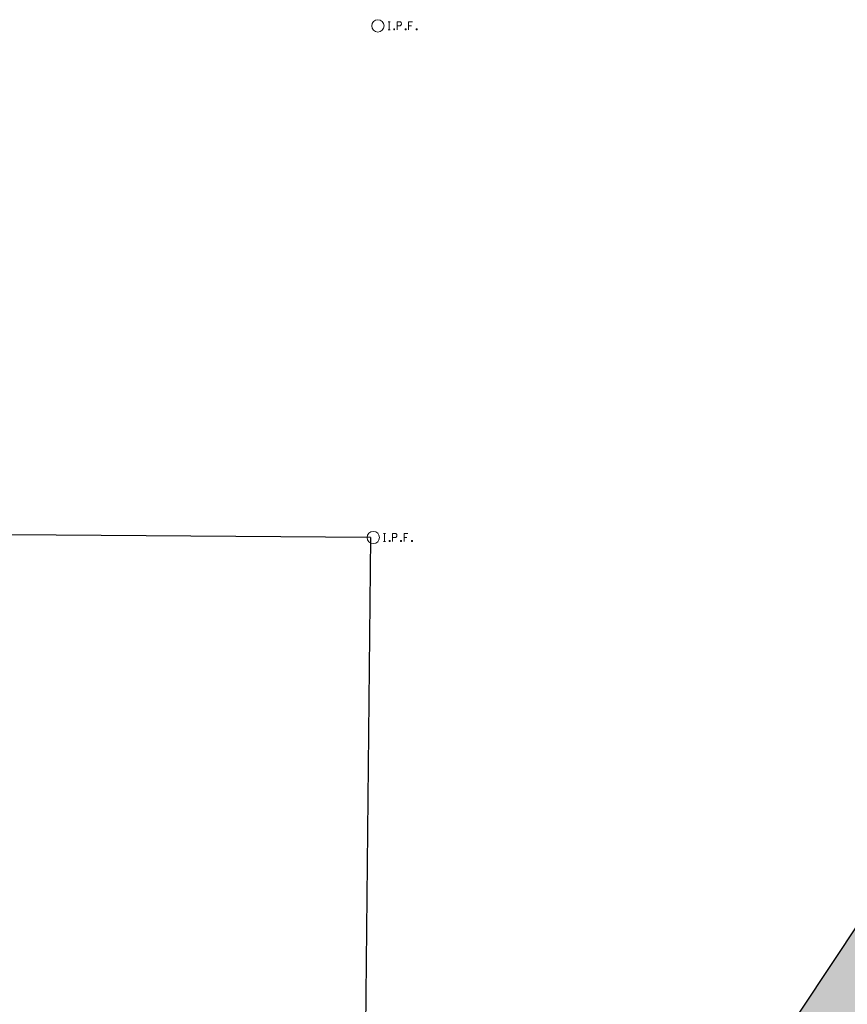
# Model space of a CAD drawing. Extents: x 2462876 to 2469231, y 263261 to 263931.
# Tile 9 of 122: x 2465087 to 2465249, y 263737 to 263930. Entities that reach past the tile are written whole.
import ezdxf

# ---------------------------------------------------------------- set-up
doc = ezdxf.new("R2010")
doc.units = 0
doc.header["$LTSCALE"] = 20
doc.header["$MEASUREMENT"] = 0
for name, color, linetype in [('BD_X_Building', 231, 'Continuous'), ('DV_X_Property_Line', 7, 'Continuous'), ('SV_X_Mon_Cells_Found', 7, 'Continuous')]:
    doc.layers.add(name, color=color, linetype=linetype)

# ---------------------------------------------------------------- blocks, each defined once
blk = doc.blocks.new('IPF')
at = {"layer": 'SV_X_Mon_Cells_Found', "color": 7, "linetype": 'Continuous', "lineweight": 0, "flags": 128}
for points in [[(0.1007, 0.04), (0.1184, 0.04)], [(0.1095, -0.04), (0.1095, 0.04)], [(0.1878, -0.04), (0.1878, 0.04), (0.2143, 0.04), (0.217, 0.0394), (0.2209, 0.0381), (0.2225, 0.0368), (0.2242, 0.0356), (0.2264, 0.0324), (0.228, 0.0293), (0.2291, 0.0242), (0.2291, 0.0167), (0.2286, 0.0142), (0.2275, 0.0104), (0.2253, 0.006), (0.2231, 0.0041), (0.2214, 0.0028), (0.2187, 0.0016), (0.2143, 0.0009), (0.1878, 0.0009)], [(0.3383, 0.04), (0.3002, 0.04), (0.3002, -0.04)], [(0.3002, 0.0009), (0.3272, 0.0009)], [(0.1007, -0.04), (0.1184, -0.04)], [(0.1575, -0.0293), (0.1602, -0.0293), (0.1619, -0.0305), (0.1635, -0.0331), (0.1635, -0.0362), (0.1619, -0.0387), (0.1602, -0.04), (0.1575, -0.04), (0.1558, -0.0387), (0.1542, -0.0362), (0.1542, -0.0331), (0.1558, -0.0305), (0.1575, -0.0293)], [(0.2699, -0.0293), (0.2727, -0.0293), (0.2743, -0.0305), (0.276, -0.0331), (0.276, -0.0362), (0.2743, -0.0387), (0.2727, -0.04), (0.2699, -0.04), (0.2683, -0.0387), (0.2666, -0.0362), (0.2666, -0.0331), (0.2683, -0.0305), (0.2699, -0.0293)], [(0.3774, -0.0293), (0.3801, -0.0293), (0.3818, -0.0305), (0.3835, -0.0331), (0.3835, -0.0362), (0.3818, -0.0387), (0.3801, -0.04), (0.3774, -0.04), (0.3757, -0.0387), (0.3741, -0.0362), (0.3741, -0.0331), (0.3757, -0.0305), (0.3774, -0.0293)]]:
    blk.add_lwpolyline(points, dxfattribs=at)
at = {"layer": 'SV_X_Mon_Cells_Found', "color": 7, "linetype": 'Continuous', "lineweight": 0}
blk.add_circle((0, 0), 0.06, dxfattribs=at)

msp = doc.modelspace()

# ---------------------------------------------------------------- hatches: boundary and pattern name
at = {"layer": 'BD_X_Building'}
h = msp.add_hatch(color=253, dxfattribs=at)
h.dxf.hatch_style = 1
h.paths.add_polyline_path([(2465344.92, 263819.65), (2465354.24, 263813.36), (2465370.59, 263837.62), (2465326.54, 263866.89), (2465210.92, 263692.84), (2465239.48, 263673.56), (2465244.21, 263670.54), (2465250.64, 263680.12), (2465264.2, 263700.42), (2465264.47, 263700.87), (2465264.7, 263700.69)])

# ---------------------------------------------------------------- linework, layer by layer
at = {"layer": 'BD_X_Building', "flags": 128}
msp.add_lwpolyline([(2465344.92, 263819.65), (2465354.24, 263813.36), (2465370.59, 263837.62), (2465326.54, 263866.89), (2465210.92, 263692.84), (2465239.48, 263673.56), (2465244.21, 263670.54), (2465250.64, 263680.12), (2465264.2, 263700.42), (2465264.47, 263700.87), (2465264.7, 263700.69), (2465344.92, 263819.65)], close=True, dxfattribs=at)
at = {"layer": 'DV_X_Property_Line'}
msp.add_lwpolyline([(2465155.69, 263828.55), (2464971.56, 263829.9)], dxfattribs=at)
at = {"layer": 'DV_X_Property_Line', "elevation": 1130.85}
msp.add_lwpolyline([(2465155.69, 263828.55), (2465153.96, 263656.3)], dxfattribs=at)

# ---------------------------------------------------------------- block references
at = {"layer": 'SV_X_Mon_Cells_Found', "xscale": 20, "yscale": 20, "zscale": 20}
for p in [(2465157.14, 263928.47), (2465156.25, 263828.55)]:
    msp.add_blockref('IPF', p, dxfattribs=at)

doc.saveas('drawing.dxf')
